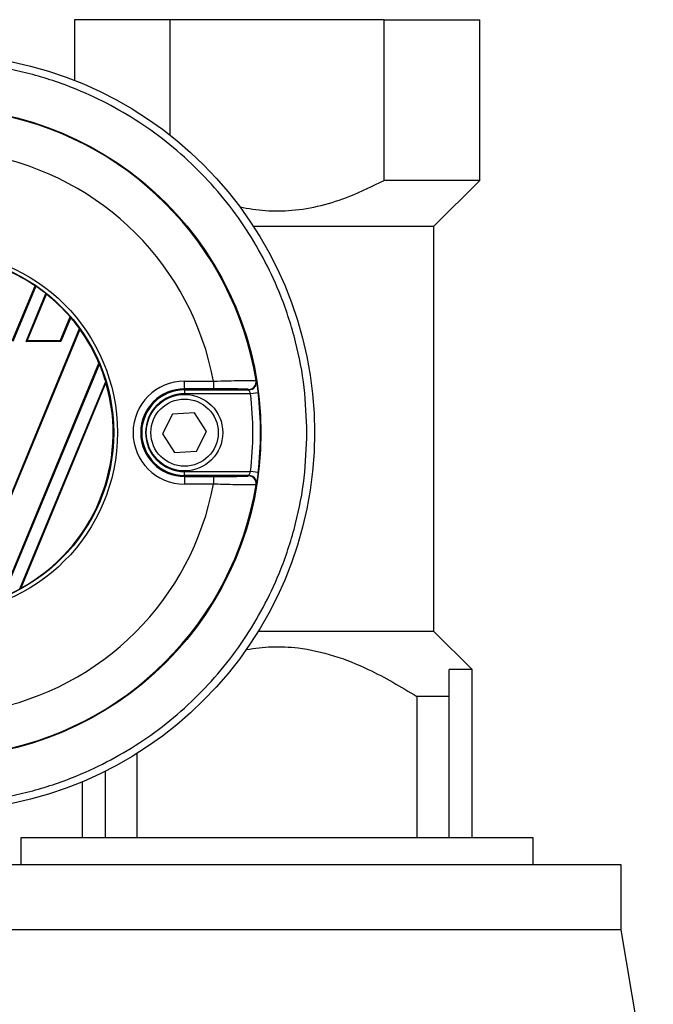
# Model space of a CAD drawing. Header units: millimetres. Extents: x 0 to 420, y 0 to 297.
# Tile 51 of 68: x 216.24 to 220.86, y 232.93 to 240.12. Entities that reach past the tile are written whole.
import ezdxf

# ---------------------------------------------------------------- set-up
doc = ezdxf.new("R2010")
doc.units = ezdxf.units.MM

msp = doc.modelspace()

# ---------------------------------------------------------------- linework, layer by layer
at = {"color": 7, "linetype": 'Continuous', "lineweight": 25}
for p, q in [((216.63922, 240.11616), (216.63922, 239.67376)), ((217.33675, 240.11616), (216.63922, 240.11616)), ((217.33675, 239.27403), (217.33675, 240.11616)), ((218.89921, 240.11616), (217.33675, 240.11616)), ((218.89921, 238.94375), (218.89921, 240.11616)), ((218.89921, 240.11616), (219.59674, 240.11616)), ((219.59674, 238.94375), (219.59674, 240.11616)), ((219.59674, 238.94375), (218.89921, 238.94375)), ((219.26249, 238.60949), (219.59674, 238.94375)), ((217.94432, 238.60949), (219.26249, 238.60949)), ((219.26193, 235.65196), (219.26193, 238.60949)), ((216.18555, 237.77245), (216.35202, 238.17435)), ((216.35656, 238.17245), (216.18884, 237.76754)), ((216.28691, 237.76754), (216.43176, 238.11725)), ((216.29427, 237.77245), (216.43538, 238.11313)), ((216.53587, 237.77245), (216.60811, 237.94685)), ((216.61212, 237.94367), (216.53916, 237.76754)), ((215.83278, 235.82544), (216.6764, 237.86211)), ((216.67935, 237.85636), (215.83893, 235.82742)), ((216.28691, 237.76754), (216.29427, 237.77245)), ((216.53916, 237.76754), (216.28691, 237.76754)), ((216.53587, 237.77245), (216.29427, 237.77245)), ((216.53916, 237.76754), (216.53587, 237.77245)), ((216.11223, 235.90394), (216.81849, 237.60901)), ((216.8217, 237.60391), (216.1181, 235.90527)), ((216.2399, 235.96256), (216.86732, 237.47727)), ((216.86896, 237.46838), (216.24736, 235.9677)), ((217.44277, 237.42273), (217.44277, 237.47853)), ((217.44277, 237.47853), (217.6537, 237.47853)), ((217.6537, 237.47853), (217.6537, 237.42273)), ((217.6537, 237.42273), (217.44277, 237.42273)), ((217.44277, 237.41491), (217.44277, 237.42273)), ((217.44277, 237.41491), (217.91165, 237.41491)), ((217.44277, 237.41491), (217.44277, 237.38702)), ((217.9243, 237.38702), (217.44277, 237.38702)), ((217.97967, 237.39387), (217.9243, 237.38702)), ((217.35447, 237.23755), (217.28195, 237.09371)), ((217.51529, 237.24666), (217.35447, 237.23755)), ((217.60359, 237.11194), (217.51529, 237.24666)), ((217.28195, 237.09371), (217.37025, 236.95899)), ((217.53107, 236.9681), (217.60359, 237.11194)), ((217.37025, 236.95899), (217.53107, 236.9681)), ((217.44277, 236.79074), (217.44277, 236.81863)), ((217.44277, 236.81863), (217.9243, 236.81863)), ((217.97967, 236.81178), (217.9243, 236.81863)), ((217.44277, 236.79074), (217.44277, 236.78292)), ((217.91165, 236.79074), (217.44277, 236.79074)), ((217.44277, 236.78292), (217.6537, 236.78292)), ((217.44277, 236.78292), (217.44277, 236.72712)), ((217.6537, 236.78292), (217.6537, 236.72712)), ((217.6537, 236.72712), (217.44277, 236.72712)), ((219.26249, 235.65196), (217.97969, 235.65196)), ((219.54094, 235.37351), (219.26249, 235.65196)), ((219.54094, 235.37351), (219.37353, 235.37351)), ((219.37353, 235.1782), (219.37353, 235.37351)), ((219.54094, 234.1453), (219.54094, 235.37351)), ((219.13895, 235.1782), (219.13895, 234.1453)), ((219.37353, 235.1782), (219.13895, 235.1782)), ((219.37353, 234.1453), (219.37353, 235.1782)), ((217.09701, 234.1453), (217.09701, 234.76287)), ((216.86242, 234.63119), (216.86242, 234.1453)), ((216.69502, 234.55452), (216.69502, 234.1453)), ((216.2486, 234.1453), (216.2486, 233.94999)), ((219.98736, 234.1453), (216.2486, 234.1453)), ((219.98736, 233.94999), (219.98736, 234.1453)), ((220.62909, 233.94999), (215.60687, 233.94999)), ((220.62909, 233.47567), (220.62909, 233.94999)), ((218.11798, 233.47567), (215.60687, 233.47567)), ((220.62909, 233.47567), (218.11798, 233.47567)), ((220.86346, 232.06945), (220.62909, 233.47567))]:
    msp.add_line(p, q, dxfattribs=at)
at = {"color": 7, "linetype": 'Continuous', "lineweight": 25, "flags": 128}
for points in [[(217.9644, 237.48315), (217.96571, 237.48115), (217.96674, 237.47959)], [(217.96674, 236.72606), (217.96543, 236.72406), (217.9644, 236.7225)]]:
    msp.add_lwpolyline(points, dxfattribs=at)
at = {"color": 7, "linetype": 'Continuous', "lineweight": 25}
for centre, radius in [((215.62919, 237.10283), 2.76222), ((215.62919, 237.10283), 2.37136), ((215.62919, 237.10283), 1.32435), ((215.62919, 237.10283), 1.29647), ((217.44277, 237.10283), 0.27902), ((217.44277, 237.10283), 0.24554)]:
    msp.add_circle(centre, radius, dxfattribs=at)
for centre, radius, start, end in [((215.62919, 237.10283), 2.36598, 9.250297, 80.749703), ((215.62919, 237.10283), 2.05908, 10.513123, 79.486877), ((215.62919, 237.10283), 1.29253, 55.997198, 65.968622), ((215.62919, 237.10283), 1.29351, 51.650296, 55.783514), ((215.62919, 237.10283), 1.29253, 40.767963, 51.41119), ((215.62919, 237.10283), 1.29351, 35.944189, 40.545483), ((215.62919, 237.10283), 1.29253, 23.055257, 35.661307), ((215.62919, 237.10283), 1.29351, 16.826892, 22.791751), ((215.62919, 237.10283), 1.29253, 298.57164, 16.42836), ((217.44277, 237.10283), 0.3757, 90, 270), ((217.90932, 237.4742), 0.05581, 270.010216, 9.234515), ((217.91165, 237.47072), 0.0558, 324.702509, 9.144529), ((217.44277, 237.10283), 0.31991, 90, 270), ((217.44277, 237.10283), 0.31209, 90, 270), ((217.44277, 237.10283), 0.28419, 90, 270), ((217.91164, 237.47073), 0.05581, 270.012696, 324.704211), ((215.62919, 237.10283), 2.31263, 352.941261, 7.058739), ((215.62919, 237.10283), 2.36843, 352.941261, 7.058739), ((217.90932, 236.73146), 0.05581, 350.765485, 89.989784), ((217.91164, 236.73492), 0.05581, 25.699884, 89.987532), ((217.91165, 236.73493), 0.05579, 350.854629, 25.700522), ((215.62919, 237.10283), 2.05908, 280.513123, 349.486877), ((215.62919, 237.10283), 2.36598, 279.250297, 350.749703), ((215.62919, 237.10283), 1.29351, 292.208249, 298.173108)]:
    msp.add_arc(centre, radius, start, end, dxfattribs=at)
for centre, major_axis, ratio, start_param, end_param in [((215.86562, 237.00489), (1.19381, -0.49449), 0.9801928, 1.5655623, 1.5693696), ((215.36953, 237.21038), (1.31111, -0.54308), 0.9801928, 1.1035269, 1.107406), ((215.85341, 237.00995), (1.13217, -0.46896), 0.9801928, 1.286575, 1.2907549), ((215.35732, 237.21544), (1.37275, -0.56861), 0.9801928, 0.8540417, 0.858425), ((215.84121, 237.01501), (1.07054, -0.44343), 0.9801928, 0.9431108, 0.9483466), ((215.34512, 237.22049), (1.43438, -0.59414), 0.9801928, 0.5629466, 0.5688565), ((215.62919, 235.38335), (0, 3.32762), 0.8660474, 5.3691013, 5.3704197), ((215.62919, 238.8223), (0, 3.32762), 0.8660474, 4.0543583, 4.0556767), ((215.34512, 237.22049), (1.43438, -0.59414), 0.9801928, 5.7143288, 5.7202387)]:
    msp.add_ellipse(centre, major_axis=major_axis, ratio=ratio, start_param=start_param, end_param=end_param, dxfattribs=at)
for points, knots in [([(218.33561, 237.10283), (218.33173, 236.99281), (218.32385, 236.76936), (218.25887, 236.43442), (218.16051, 236.12808), (218.0364, 235.85573), (217.8973, 235.61766), (217.73364, 235.39331), (217.54628, 235.18572), (217.33869, 234.99837), (217.11434, 234.83471), (216.87628, 234.69559), (216.60392, 234.57161), (216.29758, 234.47262), (215.96264, 234.41003), (215.62918, 234.3897), (215.29572, 234.41003), (214.96078, 234.47263), (214.65444, 234.57162), (214.38209, 234.69559), (214.14403, 234.83472), (213.91968, 234.99837), (213.71209, 235.18573), (213.52473, 235.39332), (213.36108, 235.61768), (213.22195, 235.85574), (213.09798, 236.12809), (212.99899, 236.43443), (212.93639, 236.76937), (212.91607, 237.10283), (212.93639, 237.43629), (212.99899, 237.77123), (213.09798, 238.07757), (213.22196, 238.34992), (213.36109, 238.58799), (213.52474, 238.81234), (213.7121, 239.01993), (213.91969, 239.20729), (214.14404, 239.37094), (214.3821, 239.51006), (214.65446, 239.63404), (214.9608, 239.73303), (215.29574, 239.79562), (215.6292, 239.81595), (215.96266, 239.79562), (216.2976, 239.73302), (216.60394, 239.63403), (216.87629, 239.51006), (217.11436, 239.37093), (217.3387, 239.20728), (217.5463, 239.01992), (217.73365, 238.81233), (217.89731, 238.58797), (218.0364, 238.34991), (218.16051, 238.07756), (218.25887, 237.77122), (218.32384, 237.43628), (218.33173, 237.21284), (218.33561, 237.10283)], [0, 0, 0, 0, 0.0194071, 0.0394175, 0.0599878, 0.0760707, 0.0921517, 0.1085768, 0.125, 0.141425, 0.1578483, 0.1739311, 0.1900122, 0.2105841, 0.2305933, 0.25, 0.2694082, 0.2894175, 0.3099878, 0.3260707, 0.3421517, 0.3585768, 0.375, 0.391425, 0.4078483, 0.4239311, 0.4400122, 0.4605841, 0.4805933, 0.5, 0.5194082, 0.5394175, 0.5599878, 0.5760707, 0.5921517, 0.6085768, 0.625, 0.641425, 0.6578483, 0.6739311, 0.6900122, 0.7105841, 0.7305933, 0.75, 0.7694082, 0.7894175, 0.8099878, 0.8260707, 0.8421517, 0.8585768, 0.875, 0.891425, 0.9078483, 0.9239311, 0.9400122, 0.9605841, 0.9805922, 1, 1, 1, 1]), ([(217.84695, 238.74946), (217.90901, 238.73883), (218.03447, 238.71736), (218.2346, 238.7207), (218.4419, 238.7563), (218.66854, 238.82947), (218.81686, 238.90295), (218.89921, 238.94375)], [0, 0, 0, 0, 0.1725189, 0.3487787, 0.5461926, 0.7480245, 1, 1, 1, 1]), ([(217.6537, 237.47853), (217.68903, 237.47961), (217.75974, 237.48177), (217.85378, 237.48369), (217.92399, 237.48445), (217.95915, 237.48411), (217.96299, 237.48341), (217.9644, 237.48315)], [0, 0, 0, 0, 0.2198289, 0.439994, 0.6588493, 0.8749667, 1, 1, 1, 1]), ([(217.96674, 237.47959), (217.967, 237.47848), (217.96752, 237.47626), (217.97012, 237.46123), (217.97353, 237.43941), (217.97692, 237.41559), (217.97891, 237.39993), (217.97967, 237.39387)], [0, 0, 0, 0, 0.211904, 0.4248641, 0.6410447, 0.8611821, 1, 1, 1, 1]), ([(217.90933, 237.41839), (217.90816, 237.41867), (217.90498, 237.41945), (217.87603, 237.42067), (217.81826, 237.42181), (217.74092, 237.42258), (217.68277, 237.42268), (217.6537, 237.42273)], [0, 0, 0, 0, 0.1247127, 0.3404265, 0.5591887, 0.7796235, 1, 1, 1, 1]), ([(217.9243, 237.38702), (217.92355, 237.38899), (217.9216, 237.39411), (217.91831, 237.40181), (217.91498, 237.40888), (217.91244, 237.41381), (217.91191, 237.41455), (217.91165, 237.41491)], [0, 0, 0, 0, 0.14001619, 0.36327889, 0.58147636, 0.79302006, 1, 1, 1, 1]), ([(217.91165, 236.79074), (217.91176, 236.79087), (217.91208, 236.79125), (217.91384, 236.79449), (217.91692, 236.80081), (217.92064, 236.80915), (217.92308, 236.81547), (217.9243, 236.81863)], [0, 0, 0, 0, 0.1194766, 0.3320203, 0.5518594, 0.7757647, 1, 1, 1, 1]), ([(217.97967, 236.81178), (217.97843, 236.80207), (217.97594, 236.7827), (217.97211, 236.75689), (217.96895, 236.73746), (217.96717, 236.72763), (217.96685, 236.72648), (217.96674, 236.72606)], [0, 0, 0, 0, 0.2219122, 0.4427502, 0.6617521, 0.8773894, 1, 1, 1, 1]), ([(217.6537, 236.78292), (217.67276, 236.78294), (217.7203, 236.78299), (217.7918, 236.78352), (217.85607, 236.7845), (217.90003, 236.7858), (217.90623, 236.78678), (217.90933, 236.78726)], [0, 0, 0, 0, 0.1448814, 0.3615524, 0.5753397, 0.7876427, 1, 1, 1, 1]), ([(217.96174, 236.75903), (217.963, 236.75627), (217.96555, 236.75068), (217.96708, 236.74255), (217.96747, 236.73645), (217.9674, 236.73425), (217.96739, 236.73384)], [0, 0, 0, 0, 0.33778664, 0.68615921, 0.93999791, 1, 1, 1, 1]), ([(217.9644, 236.7225), (217.96065, 236.72209), (217.95315, 236.72128), (217.89973, 236.72136), (217.8216, 236.72254), (217.73466, 236.72459), (217.67685, 236.7264), (217.6537, 236.72712)], [0, 0, 0, 0, 0.2128736, 0.4254625, 0.6392063, 0.8554982, 1, 1, 1, 1]), ([(217.89365, 235.52103), (217.95562, 235.5294), (218.08092, 235.54633), (218.29631, 235.53476), (218.53432, 235.48115), (218.82768, 235.36399), (219.02235, 235.2478), (219.13895, 235.1782)], [0, 0, 0, 0, 0.1415875, 0.2862986, 0.4865114, 0.692425, 1, 1, 1, 1])]:
    msp.add_open_spline(points, degree=3, knots=knots, dxfattribs=at)

doc.saveas('drawing.dxf')
